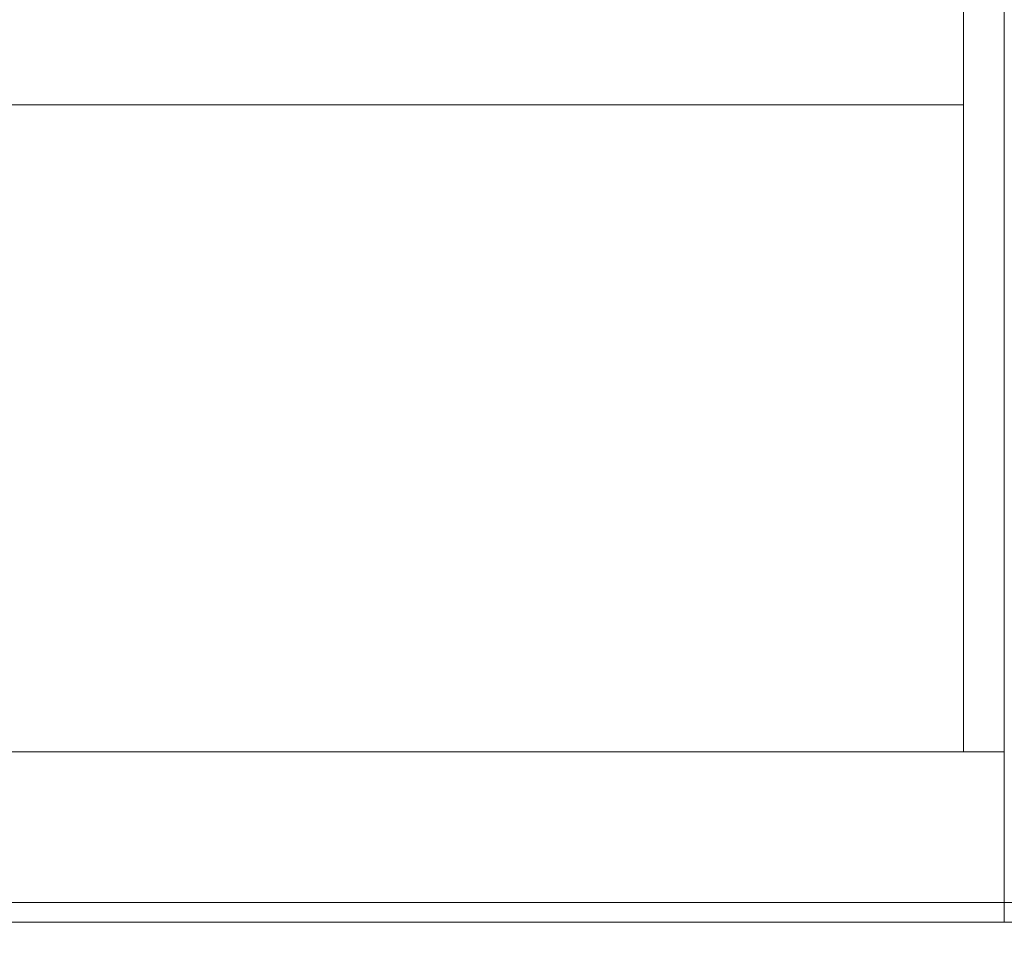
# Model space of a CAD drawing. Header units: millimetres. Extents: x 0 to 650, y -1 to 707.
# Tile 177 of 256: x 530.49 to 535.06, y 336.11 to 340.37. Entities that reach past the tile are written whole.
import ezdxf
from ezdxf.xclip import XClip

# ---------------------------------------------------------------- set-up
doc = ezdxf.new("R2010")
doc.units = ezdxf.units.MM
doc.header["$MEASUREMENT"] = 0
doc.header["$XCLIPFRAME"] = 0
doc.linetypes.add('Wipeout_Contour', pattern=[1000, 0, -1000])
for name, color, linetype in [('Cobertura.ARQ', 7, 'Continuous'), ('Desenho 2D - Geral.2D', 7, 'Continuous'), ('Parede.ARQ', 7, 'Continuous')]:
    doc.layers.add(name, color=color, linetype=linetype)

# ---------------------------------------------------------------- blocks, each defined once
blk = doc.blocks.new('Desenho_2_2', base_point=(960.5741, 336.178))
at = {"color": 254, "linetype": 'Wipeout_Contour', "lineweight": 0, "ltscale": 31302.574578}
blk.add_wipeout([(525.3629, 337.0603), (525.335, 336.978), (534.8689, 336.978), (534.8689, 339.978), (527.2036, 339.978), (527.1696, 339.8395), (526.9379, 339.0644), (526.8709, 338.726), (526.8397, 338.4605), (526.826, 338.2229), (526.8541, 338.1887), (526.9009, 338.1011), (526.9369, 337.9874), (526.9169, 337.7689), (526.904, 337.746), (526.7536, 337.7769), (526.6854, 337.7261), (526.5511, 337.5685), (526.4797, 337.3693), (526.4539, 337.3307), (526.4149, 337.3074), (526.3481, 337.314), (526.3266, 337.3436), (526.2872, 337.5464), (526.1936, 337.7251), (526.1114, 337.8474), (526.0475, 338.0411), (526.0632, 338.1822), (526.0334, 338.2407), (526.0089, 338.3917), (526.0601, 338.8198), (526.0699, 338.8896), (526.0712, 338.9305), (526.0866, 339.2566), (526.1375, 339.978), (525.8214, 339.978), (525.8159, 339.8575), (525.771, 339.2577), (525.7441, 338.8923), (525.726, 338.528), (525.7004, 338.2544), (525.6362, 337.8163), (525.6313, 337.8016), (525.6328, 337.7707), (525.5855, 337.6641), (525.5643, 337.6006), (525.5472, 337.5779), (525.5072, 337.488), (525.4497, 337.3351), (525.3975, 337.1757)], dxfattribs=at).dxf.layer = 'Parede.ARQ'
at = {"color": 254, "linetype": 'Wipeout_Contour', "lineweight": 0, "ltscale": 2551.385369}
blk.add_wipeout([(534.8689, 357.548), (534.8689, 336.978), (535.0589, 336.978), (535.0589, 357.548)], dxfattribs=at).dxf.layer = 'Parede.ARQ'
at = {"layer": 'Parede.ARQ', "color": 8, "linetype": 'Continuous', "lineweight": 0}
blk.add_line((527.2036, 339.978), (534.8689, 339.978), dxfattribs=at)
at = {"color": 254, "linetype": 'Wipeout_Contour', "lineweight": 0, "ltscale": 2498.145071}
blk.add_wipeout([(517.0589, 336.978), (517.0589, 336.1874), (535.0589, 336.1874), (535.0589, 336.978)], dxfattribs=at).dxf.layer = 'Parede.ARQ'
at = {"layer": 'Desenho 2D - Geral.2D', "color": 7, "linetype": 'Continuous', "lineweight": 0}
blk.add_line((351.9232, 336.278), (633.5139, 336.278), dxfattribs=at)
at = {"layer": 'Parede.ARQ', "color": 7, "linetype": 'Continuous', "lineweight": 0}
blk.add_line((534.8689, 336.978), (534.8689, 357.548), dxfattribs=at)
at = {"layer": 'Parede.ARQ', "color": 8, "linetype": 'Continuous', "lineweight": 0}
blk.add_line((535.0589, 336.978), (517.0589, 336.978), dxfattribs=at)
at = {"color": 254, "linetype": 'Wipeout_Contour', "lineweight": 0, "ltscale": 2371.362216}
blk.add_wipeout([(353.2495, 336.028), (611.9589, 336.028), (611.9589, 336.1874), (353.2495, 336.1874)], dxfattribs=at).dxf.layer = 'Cobertura.ARQ'
at = {"layer": 'Cobertura.ARQ', "color": 7, "linetype": 'Continuous', "lineweight": 0}
blk.add_line((353.2495, 336.1874), (611.9589, 336.1874), dxfattribs=at)
at = {"layer": 'Parede.ARQ', "color": 8, "linetype": 'Continuous', "lineweight": 0}
blk.add_line((535.0589, 349.978), (535.0589, 336.1874), dxfattribs=at)

msp = doc.modelspace()

# ---------------------------------------------------------------- block references
at = {"color": 7, "linetype": 'Continuous', "lineweight": 0}
ref = msp.add_blockref('Desenho_2_2', (960.5741, 336.178), dxfattribs=at)
XClip(ref).set_block_clipping_path([(351.923237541, 325.8360772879), (633.5139366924, 392.5007536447)])

doc.saveas('drawing.dxf')
